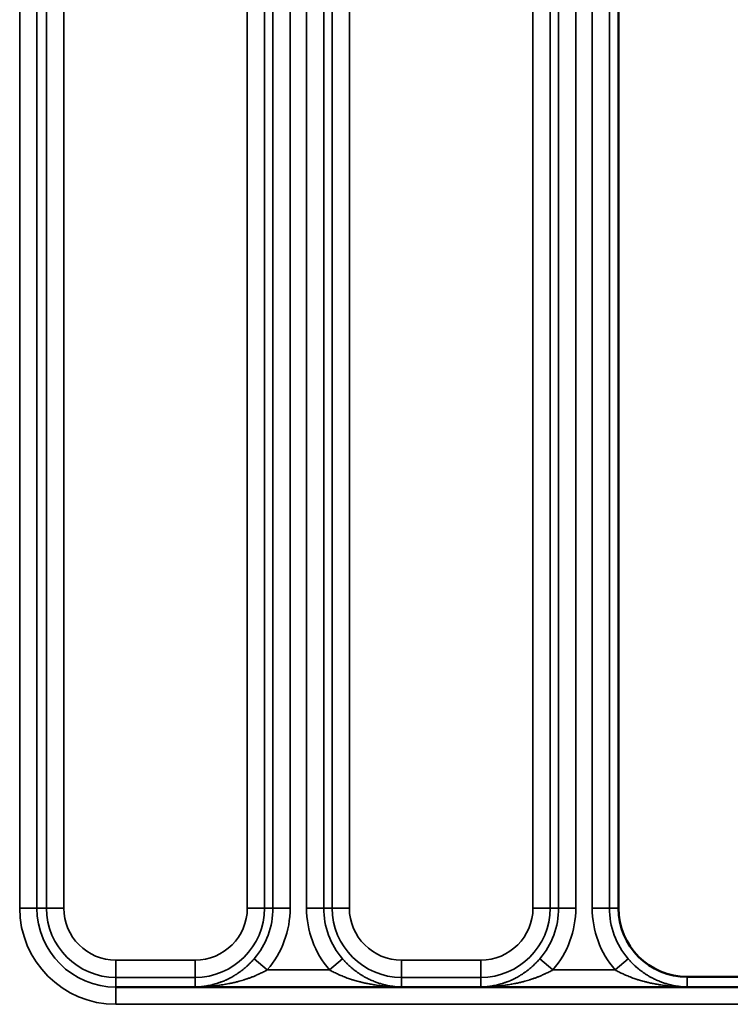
# Paper-space layout 'Sheet_1' of a CAD drawing. Header units: millimetres. Extents: x 0 to 118, y 0 to 118.
# Tile 94 of 206: x 59.152 to 59.965, y 25.03 to 26.156. Entities that reach past the tile are written whole.
import ezdxf

# ---------------------------------------------------------------- set-up
doc = ezdxf.new("R2010")
doc.units = ezdxf.units.MM
doc.layers.add('Visible (ANSI)', color=7, linetype='Continuous', lineweight=50)
doc.layers.add('Visible Narrow (ANSI)', color=7, linetype='Continuous', lineweight=35)

psp = doc.layouts.new('Sheet_1')

# ---------------------------------------------------------------- linework, layer by layer
at = {"layer": 'Visible (ANSI)'}
for p, q in [((59.83684, 33.69779), (59.83684, 25.13988)), ((60.00613, 25.06114), (59.91558, 25.06114)), ((62.2159, 25.04945), (59.33968, 25.04945))]:
    psp.add_line(p, q, dxfattribs=at)
psp.add_arc((59.91558, 25.13988), 0.07874, 180, 270, dxfattribs=at)
psp.add_open_spline([(59.26204, 25.04943), (59.2721, 25.04944), (59.29221, 25.04946), (59.31809, 25.04945), (59.33392, 25.04945), (59.33968, 25.04946)], degree=3, knots=[0, 0, 0, 0, 0.33333333, 0.66666667, 0.85743971, 0.85743971, 0.85743971, 0.85743971], dxfattribs=at)
at = {"layer": 'Visible Narrow (ANSI)'}
for p, q in [((59.80683, 25.13988), (59.80683, 33.69779)), ((59.82651, 33.69779), (59.82651, 25.13988)), ((59.73909, 25.13988), (59.73909, 33.65746)), ((59.75877, 33.65746), (59.75877, 25.13988)), ((59.76844, 25.13988), (59.76844, 33.65746)), ((59.78811, 33.65746), (59.78811, 25.13988)), ((59.48006, 25.13988), (59.48006, 33.63933)), ((59.49974, 33.63933), (59.49974, 25.13988)), ((59.50941, 25.13988), (59.50941, 33.63933)), ((59.52908, 33.63933), (59.52908, 25.13988)), ((59.41232, 25.13988), (59.41232, 33.58495)), ((59.43199, 33.58495), (59.43199, 25.13988)), ((59.44167, 25.13988), (59.44167, 33.58495)), ((59.46134, 33.58495), (59.46134, 25.13988)), ((59.15192, 25.13988), (59.15192, 33.56133)), ((59.17159, 33.56133), (59.17159, 25.13988)), ((59.18264, 25.13988), (59.18264, 33.56133)), ((59.20231, 33.56133), (59.20231, 25.13988)), ((59.17159, 25.13988), (59.15192, 25.13988)), ((59.17159, 25.13988), (59.18264, 25.13988)), ((59.18264, 25.13988), (59.20231, 25.13988)), ((59.41232, 25.13988), (59.43199, 25.13988)), ((59.43199, 25.13988), (59.44167, 25.13988)), ((59.46134, 25.13988), (59.44167, 25.13988)), ((59.49974, 25.13988), (59.48006, 25.13988)), ((59.49974, 25.13988), (59.50941, 25.13988)), ((59.50941, 25.13988), (59.52908, 25.13988)), ((59.73909, 25.13988), (59.75877, 25.13988)), ((59.75877, 25.13988), (59.76844, 25.13988)), ((59.78811, 25.13988), (59.76844, 25.13988)), ((59.82651, 25.13988), (59.80683, 25.13988)), ((59.82651, 25.13988), (59.83684, 25.13988)), ((59.26204, 25.08015), (59.35259, 25.08015)), ((59.26204, 25.08015), (59.26204, 25.06048)), ((59.35259, 25.06048), (59.35259, 25.08015)), ((59.41688, 25.07821), (59.41688, 25.07821)), ((59.4352, 25.06916), (59.42025, 25.08195)), ((59.52115, 25.08195), (59.50621, 25.06916)), ((59.58881, 25.08015), (59.67936, 25.08015)), ((59.58881, 25.08015), (59.58881, 25.06048)), ((59.67936, 25.06048), (59.67936, 25.08015)), ((59.76197, 25.06916), (59.74702, 25.08195)), ((59.84792, 25.08195), (59.83298, 25.06916)), ((59.4352, 25.06916), (59.50621, 25.06916)), ((59.76197, 25.06916), (59.83298, 25.06916)), ((59.35259, 25.06048), (59.26204, 25.06048)), ((59.26204, 25.06048), (59.26204, 25.04943)), ((59.35259, 25.04946), (59.35259, 25.06048)), ((59.41688, 25.06063), (59.41688, 25.06063)), ((59.67936, 25.06048), (59.58881, 25.06048)), ((59.58881, 25.06048), (59.58881, 25.04946)), ((59.67936, 25.04946), (59.67936, 25.06048)), ((59.91558, 25.06114), (59.91558, 25.04946)), ((59.26204, 25.02976), (59.26204, 25.04943)), ((59.36574, 25.05077), (59.36574, 25.05077)), ((59.36574, 25.04945), (59.36574, 25.04947)), ((59.38279, 25.04945), (59.38279, 25.04947)), ((59.41688, 25.04947), (59.41688, 25.04945)), ((59.43393, 25.04947), (59.43393, 25.04945)), ((59.75944, 25.04945), (59.75944, 25.04947)), ((59.77649, 25.04945), (59.77649, 25.04947)), ((59.81058, 25.04947), (59.81058, 25.04945)), ((59.82763, 25.04947), (59.82763, 25.04945)), ((62.29354, 25.02976), (59.26204, 25.02976))]:
    psp.add_line(p, q, dxfattribs=at)
for centre, radius, start, end in [((59.26204, 25.13988), 0.11012, 180, 270), ((59.26204, 25.13988), 0.09045, 180, 270), ((59.26204, 25.13988), 0.0794, 180, 270), ((59.26204, 25.13988), 0.05973, 180, 270), ((59.35259, 25.13988), 0.0794, 270, 0), ((59.35259, 25.13988), 0.05973, 270, 0), ((59.35259, 25.13988), 0.08908, 319.42878, 0), ((59.35259, 25.13988), 0.10875, 319.42878, 0), ((59.58881, 25.13988), 0.10875, 180, 220.57122), ((59.58881, 25.13988), 0.08908, 180, 220.57122), ((59.58881, 25.13988), 0.0794, 180, 270), ((59.58881, 25.13988), 0.05973, 180, 270), ((59.67936, 25.13988), 0.05973, 270, 0), ((59.67936, 25.13988), 0.0794, 270, 0), ((59.67936, 25.13988), 0.08908, 319.42878, 0), ((59.67936, 25.13988), 0.10875, 319.42878, 0), ((59.91558, 25.13988), 0.10875, 180, 220.57122), ((59.91558, 25.13988), 0.08908, 180, 220.57122)]:
    psp.add_arc(centre, radius, start, end, dxfattribs=at)
for points, knots in [([(59.42025, 25.08195), (59.41975, 25.08136), (59.41924, 25.08078), (59.41873, 25.0802), (59.41811, 25.07952), (59.4175, 25.07885), (59.41688, 25.0782), (59.41679, 25.07811), (59.4167, 25.07801), (59.41661, 25.07791), (59.41554, 25.0768), (59.41446, 25.07573), (59.41338, 25.07471), (59.41216, 25.07356), (59.41094, 25.07248), (59.40974, 25.07146), (59.40901, 25.07084), (59.40829, 25.07024), (59.40758, 25.06967), (59.40747, 25.06959), (59.40737, 25.06951), (59.40726, 25.06942), (59.40688, 25.06912), (59.4065, 25.06883), (59.40613, 25.06854), (59.40565, 25.06817), (59.40518, 25.06782), (59.40471, 25.06747), (59.40384, 25.06683), (59.40299, 25.06622), (59.40213, 25.06563), (59.40126, 25.06504), (59.40039, 25.06446), (59.39951, 25.0639), (59.39891, 25.06351), (59.3983, 25.06313), (59.39768, 25.06275), (59.3974, 25.06259), (59.39713, 25.06242), (59.39685, 25.06226), (59.39612, 25.06182), (59.39536, 25.06139), (59.39459, 25.06096), (59.39403, 25.06065), (59.39345, 25.06033), (59.39287, 25.06003), (59.39269, 25.05993), (59.39252, 25.05984), (59.39235, 25.05975), (59.39189, 25.05951), (59.39142, 25.05928), (59.39094, 25.05904), (59.38987, 25.05851), (59.38876, 25.05798), (59.3876, 25.05746), (59.38743, 25.05738), (59.38725, 25.0573), (59.38707, 25.05723), (59.38576, 25.05665), (59.38438, 25.05608), (59.38294, 25.05552), (59.38255, 25.05537), (59.38217, 25.05523), (59.38177, 25.05508), (59.38074, 25.0547), (59.37967, 25.05433), (59.37856, 25.05397), (59.37822, 25.05385), (59.37787, 25.05374), (59.37752, 25.05363), (59.37684, 25.05342), (59.37614, 25.05321), (59.37544, 25.05301), (59.37431, 25.05268), (59.37314, 25.05237), (59.37194, 25.05207), (59.37083, 25.0518), (59.36969, 25.05154), (59.36853, 25.0513), (59.36798, 25.05119), (59.36743, 25.05108), (59.36688, 25.05098), (59.36657, 25.05092), (59.36626, 25.05087), (59.36595, 25.05081), (59.36435, 25.05053), (59.36269, 25.05028), (59.36099, 25.05008), (59.3605, 25.05002), (59.36, 25.04996), (59.3595, 25.04991), (59.35816, 25.04977), (59.35678, 25.04966), (59.35538, 25.04958), (59.35457, 25.04954), (59.35375, 25.0495), (59.35292, 25.04947)], [0, 0, 0, 0, 0.02994755, 0.02994755, 0.02994755, 0.06560283, 0.06560283, 0.06560283, 0.07087318, 0.07087318, 0.07087318, 0.13230395, 0.13230395, 0.13230395, 0.20174889, 0.20174889, 0.20174889, 0.24380402, 0.24380402, 0.24380402, 0.25, 0.25, 0.25, 0.27250197, 0.27250197, 0.27250197, 0.30112897, 0.30112897, 0.30112897, 0.35364194, 0.35364194, 0.35364194, 0.40633036, 0.40633036, 0.40633036, 0.44232809, 0.44232809, 0.44232809, 0.45814994, 0.45814994, 0.45814994, 0.5, 0.5, 0.5, 0.53021794, 0.53021794, 0.53021794, 0.53903813, 0.53903813, 0.53903813, 0.5625, 0.5625, 0.5625, 0.61468501, 0.61468501, 0.61468501, 0.622613, 0.622613, 0.622613, 0.68107751, 0.68107751, 0.68107751, 0.69660332, 0.69660332, 0.69660332, 0.73733826, 0.73733826, 0.73733826, 0.75, 0.75, 0.75, 0.77451203, 0.77451203, 0.77451203, 0.81368677, 0.81368677, 0.81368677, 0.84989591, 0.84989591, 0.84989591, 0.86677161, 0.86677161, 0.86677161, 0.8760625, 0.8760625, 0.8760625, 0.92419305, 0.92419305, 0.92419305, 0.93803112, 0.93803112, 0.93803112, 0.97543402, 0.97543402, 0.97543402, 0.99714754, 0.99714754, 0.99714754, 0.99714754]), ([(59.58849, 25.04947), (59.58767, 25.0495), (59.58686, 25.04954), (59.58606, 25.04958), (59.5846, 25.04967), (59.58317, 25.04978), (59.58176, 25.04993), (59.58103, 25.05), (59.58032, 25.05009), (59.57961, 25.05018), (59.57804, 25.05038), (59.57649, 25.05062), (59.57498, 25.0509), (59.57486, 25.05092), (59.57474, 25.05094), (59.57461, 25.05096), (59.57349, 25.05117), (59.57239, 25.0514), (59.57131, 25.05164), (59.57035, 25.05185), (59.5694, 25.05208), (59.56848, 25.05232), (59.56745, 25.05259), (59.56644, 25.05286), (59.56545, 25.05316), (59.56485, 25.05333), (59.56426, 25.05351), (59.56368, 25.05369), (59.56218, 25.05417), (59.56073, 25.05467), (59.55933, 25.05519), (59.55907, 25.05529), (59.55881, 25.05539), (59.55855, 25.05548), (59.55775, 25.05579), (59.55697, 25.05611), (59.55619, 25.05643), (59.55533, 25.05679), (59.55448, 25.05715), (59.55365, 25.05753), (59.55219, 25.05818), (59.55079, 25.05886), (59.54945, 25.05955), (59.54932, 25.05962), (59.54919, 25.05968), (59.54906, 25.05975), (59.54884, 25.05987), (59.54862, 25.05998), (59.5484, 25.0601), (59.54816, 25.06022), (59.54793, 25.06035), (59.54769, 25.06048), (59.54666, 25.06103), (59.54567, 25.0616), (59.54471, 25.06216), (59.54457, 25.06225), (59.54443, 25.06233), (59.54429, 25.06241), (59.54399, 25.06259), (59.54369, 25.06278), (59.54339, 25.06296), (59.54286, 25.06328), (59.54234, 25.06361), (59.54183, 25.06394), (59.54088, 25.06454), (59.53996, 25.06516), (59.53904, 25.06579), (59.53867, 25.06605), (59.5383, 25.06631), (59.53793, 25.06657), (59.53739, 25.06696), (59.53686, 25.06735), (59.53632, 25.06774), (59.53563, 25.06826), (59.53494, 25.06879), (59.53424, 25.06935), (59.5341, 25.06946), (59.53396, 25.06957), (59.53382, 25.06968), (59.53354, 25.0699), (59.53327, 25.07012), (59.53299, 25.07035), (59.53218, 25.07101), (59.53138, 25.07169), (59.53057, 25.0724), (59.52989, 25.07299), (59.52922, 25.0736), (59.52855, 25.07422), (59.52802, 25.07472), (59.52748, 25.07522), (59.52695, 25.07574), (59.52617, 25.07651), (59.52538, 25.0773), (59.52461, 25.07811), (59.52423, 25.07851), (59.52385, 25.07892), (59.52348, 25.07932), (59.52322, 25.0796), (59.52296, 25.07989), (59.52271, 25.08017), (59.52218, 25.08076), (59.52166, 25.08135), (59.52115, 25.08195)], [0.00310646, 0.00310646, 0.00310646, 0.00310646, 0.02674464, 0.02674464, 0.02674464, 0.06975024, 0.06975024, 0.06975024, 0.0917587, 0.0917587, 0.0917587, 0.14081917, 0.14081917, 0.14081917, 0.14485168, 0.14485168, 0.14485168, 0.18144475, 0.18144475, 0.18144475, 0.21400257, 0.21400257, 0.21400257, 0.25, 0.25, 0.25, 0.27171989, 0.27171989, 0.27171989, 0.32759065, 0.32759065, 0.32759065, 0.33796234, 0.33796234, 0.33796234, 0.37033904, 0.37033904, 0.37033904, 0.4067637, 0.4067637, 0.4067637, 0.47114608, 0.47114608, 0.47114608, 0.4775547, 0.4775547, 0.4775547, 0.48822556, 0.48822556, 0.48822556, 0.5, 0.5, 0.5, 0.55161774, 0.55161774, 0.55161774, 0.55916486, 0.55916486, 0.55916486, 0.57557045, 0.57557045, 0.57557045, 0.60452523, 0.60452523, 0.60452523, 0.65761387, 0.65761387, 0.65761387, 0.67901047, 0.67901047, 0.67901047, 0.70997407, 0.70997407, 0.70997407, 0.75, 0.75, 0.75, 0.75798048, 0.75798048, 0.75798048, 0.7737791, 0.7737791, 0.7737791, 0.81942488, 0.81942488, 0.81942488, 0.85738444, 0.85738444, 0.85738444, 0.88745537, 0.88745537, 0.88745537, 0.93220954, 0.93220954, 0.93220954, 0.95411852, 0.95411852, 0.95411852, 0.96916412, 0.96916412, 0.96916412, 1, 1, 1, 1]), ([(59.74702, 25.08195), (59.74652, 25.08136), (59.74601, 25.08078), (59.7455, 25.0802), (59.74489, 25.07952), (59.74427, 25.07885), (59.74365, 25.0782), (59.74356, 25.07811), (59.74347, 25.07801), (59.74338, 25.07791), (59.74231, 25.0768), (59.74123, 25.07573), (59.74015, 25.07471), (59.73893, 25.07356), (59.73771, 25.07248), (59.73651, 25.07146), (59.73578, 25.07084), (59.73506, 25.07024), (59.73435, 25.06967), (59.73424, 25.06959), (59.73414, 25.06951), (59.73403, 25.06942), (59.73365, 25.06912), (59.73328, 25.06883), (59.7329, 25.06854), (59.73242, 25.06817), (59.73195, 25.06782), (59.73148, 25.06747), (59.73062, 25.06683), (59.72976, 25.06622), (59.7289, 25.06563), (59.72803, 25.06504), (59.72717, 25.06446), (59.72628, 25.0639), (59.72568, 25.06351), (59.72507, 25.06313), (59.72445, 25.06275), (59.72418, 25.06259), (59.7239, 25.06242), (59.72362, 25.06226), (59.72289, 25.06182), (59.72214, 25.06139), (59.72136, 25.06096), (59.7208, 25.06065), (59.72022, 25.06033), (59.71964, 25.06003), (59.71947, 25.05993), (59.71929, 25.05984), (59.71912, 25.05975), (59.71866, 25.05951), (59.71819, 25.05928), (59.71771, 25.05904), (59.71664, 25.05851), (59.71553, 25.05798), (59.71438, 25.05746), (59.7142, 25.05738), (59.71402, 25.0573), (59.71385, 25.05723), (59.71253, 25.05665), (59.71116, 25.05608), (59.70971, 25.05552), (59.70933, 25.05537), (59.70894, 25.05523), (59.70854, 25.05508), (59.70751, 25.0547), (59.70644, 25.05433), (59.70533, 25.05397), (59.70499, 25.05385), (59.70464, 25.05374), (59.70429, 25.05363), (59.70361, 25.05342), (59.70292, 25.05321), (59.70221, 25.05301), (59.70108, 25.05268), (59.69991, 25.05237), (59.69871, 25.05207), (59.6976, 25.0518), (59.69647, 25.05154), (59.6953, 25.0513), (59.69475, 25.05119), (59.6942, 25.05108), (59.69365, 25.05098), (59.69334, 25.05092), (59.69303, 25.05087), (59.69272, 25.05081), (59.69112, 25.05053), (59.68946, 25.05028), (59.68776, 25.05008), (59.68727, 25.05002), (59.68677, 25.04996), (59.68628, 25.04991), (59.68493, 25.04977), (59.68356, 25.04966), (59.68216, 25.04958), (59.68134, 25.04954), (59.68052, 25.0495), (59.67969, 25.04947)], [0, 0, 0, 0, 0.02994755, 0.02994755, 0.02994755, 0.06560283, 0.06560283, 0.06560283, 0.07087318, 0.07087318, 0.07087318, 0.13230396, 0.13230396, 0.13230396, 0.20174889, 0.20174889, 0.20174889, 0.24380402, 0.24380402, 0.24380402, 0.25, 0.25, 0.25, 0.27250197, 0.27250197, 0.27250197, 0.30112897, 0.30112897, 0.30112897, 0.35364194, 0.35364194, 0.35364194, 0.40633036, 0.40633036, 0.40633036, 0.44232809, 0.44232809, 0.44232809, 0.45814994, 0.45814994, 0.45814994, 0.5, 0.5, 0.5, 0.53021794, 0.53021794, 0.53021794, 0.53903812, 0.53903812, 0.53903812, 0.5625, 0.5625, 0.5625, 0.61468501, 0.61468501, 0.61468501, 0.622613, 0.622613, 0.622613, 0.68107751, 0.68107751, 0.68107751, 0.69660332, 0.69660332, 0.69660332, 0.73733826, 0.73733826, 0.73733826, 0.75, 0.75, 0.75, 0.77451203, 0.77451203, 0.77451203, 0.81368677, 0.81368677, 0.81368677, 0.84989591, 0.84989591, 0.84989591, 0.86677161, 0.86677161, 0.86677161, 0.8760625, 0.8760625, 0.8760625, 0.92419305, 0.92419305, 0.92419305, 0.93803112, 0.93803112, 0.93803112, 0.97543402, 0.97543402, 0.97543402, 0.99714754, 0.99714754, 0.99714754, 0.99714754]), ([(59.91526, 25.04947), (59.91444, 25.0495), (59.91363, 25.04954), (59.91283, 25.04958), (59.91138, 25.04966), (59.90994, 25.04978), (59.90854, 25.04993), (59.90781, 25.05), (59.90708, 25.05009), (59.90636, 25.05018), (59.9048, 25.05038), (59.90327, 25.05062), (59.90178, 25.05089), (59.90165, 25.05092), (59.90152, 25.05094), (59.90138, 25.05096), (59.90025, 25.05118), (59.89913, 25.0514), (59.89804, 25.05165), (59.89711, 25.05186), (59.89619, 25.05208), (59.89529, 25.05231), (59.89423, 25.05258), (59.89319, 25.05287), (59.89218, 25.05317), (59.89159, 25.05334), (59.89102, 25.05352), (59.89045, 25.05369), (59.88896, 25.05417), (59.88752, 25.05466), (59.88612, 25.05518), (59.88586, 25.05528), (59.88559, 25.05538), (59.88533, 25.05548), (59.88451, 25.0558), (59.88371, 25.05612), (59.88292, 25.05644), (59.8821, 25.05679), (59.88129, 25.05714), (59.8805, 25.05749), (59.879, 25.05817), (59.87757, 25.05886), (59.87619, 25.05956), (59.87607, 25.05963), (59.87595, 25.05969), (59.87583, 25.05975), (59.87565, 25.05985), (59.87547, 25.05994), (59.8753, 25.06003), (59.87501, 25.06018), (59.87472, 25.06034), (59.87444, 25.06049), (59.87342, 25.06104), (59.87243, 25.06161), (59.87147, 25.06217), (59.87133, 25.06225), (59.8712, 25.06233), (59.87106, 25.06241), (59.87075, 25.0626), (59.87044, 25.06279), (59.87014, 25.06297), (59.86961, 25.06329), (59.8691, 25.06362), (59.86859, 25.06394), (59.86765, 25.06455), (59.86672, 25.06516), (59.8658, 25.0658), (59.86543, 25.06606), (59.86506, 25.06632), (59.86468, 25.06659), (59.86415, 25.06696), (59.86362, 25.06735), (59.86309, 25.06775), (59.8624, 25.06826), (59.86171, 25.06879), (59.86101, 25.06934), (59.86087, 25.06945), (59.86073, 25.06957), (59.86059, 25.06968), (59.86031, 25.0699), (59.86003, 25.07013), (59.85975, 25.07036), (59.85895, 25.07101), (59.85815, 25.07169), (59.85734, 25.0724), (59.85666, 25.07299), (59.85599, 25.0736), (59.85531, 25.07423), (59.85478, 25.07472), (59.85425, 25.07523), (59.85373, 25.07574), (59.85294, 25.07651), (59.85215, 25.0773), (59.85138, 25.07812), (59.851, 25.07851), (59.85062, 25.07892), (59.85025, 25.07932), (59.84999, 25.0796), (59.84973, 25.07989), (59.84948, 25.08017), (59.84895, 25.08076), (59.84843, 25.08135), (59.84792, 25.08195)], [0.00309827, 0.00309827, 0.00309827, 0.00309827, 0.02667489, 0.02667489, 0.02667489, 0.06941299, 0.06941299, 0.06941299, 0.09173278, 0.09173278, 0.09173278, 0.1401286, 0.1401286, 0.1401286, 0.1444864, 0.1444864, 0.1444864, 0.18146917, 0.18146917, 0.18146917, 0.21294589, 0.21294589, 0.21294589, 0.25, 0.25, 0.25, 0.27114504, 0.27114504, 0.27114504, 0.32676858, 0.32676858, 0.32676858, 0.3373823, 0.3373823, 0.3373823, 0.37042239, 0.37042239, 0.37042239, 0.40514362, 0.40514362, 0.40514362, 0.47126628, 0.47126628, 0.47126628, 0.47717469, 0.47717469, 0.47717469, 0.48584706, 0.48584706, 0.48584706, 0.5, 0.5, 0.5, 0.55163957, 0.55163957, 0.55163957, 0.55893443, 0.55893443, 0.55893443, 0.575756, 0.575756, 0.575756, 0.6045603, 0.6045603, 0.6045603, 0.65765462, 0.65765462, 0.65765462, 0.67925006, 0.67925006, 0.67925006, 0.71000702, 0.71000702, 0.71000702, 0.75, 0.75, 0.75, 0.75799947, 0.75799947, 0.75799947, 0.77401472, 0.77401472, 0.77401472, 0.81944024, 0.81944024, 0.81944024, 0.85756538, 0.85756538, 0.85756538, 0.88747118, 0.88747118, 0.88747118, 0.93230758, 0.93230758, 0.93230758, 0.95411846, 0.95411846, 0.95411846, 0.96920324, 0.96920324, 0.96920324, 1, 1, 1, 1]), ([(59.4352, 25.06916), (59.43374, 25.06837), (59.43225, 25.06759), (59.43073, 25.06683), (59.42932, 25.06611), (59.42788, 25.06541), (59.42643, 25.06473), (59.42631, 25.06467), (59.42619, 25.06462), (59.42607, 25.06456), (59.42483, 25.06398), (59.42358, 25.06342), (59.42232, 25.06287), (59.42197, 25.06272), (59.42162, 25.06257), (59.42127, 25.06242), (59.42015, 25.06194), (59.41903, 25.06148), (59.4179, 25.06103), (59.41737, 25.06082), (59.41683, 25.06061), (59.4163, 25.06041), (59.4152, 25.05999), (59.41411, 25.05959), (59.41301, 25.0592), (59.41287, 25.05915), (59.41274, 25.05911), (59.4126, 25.05906), (59.41127, 25.05859), (59.40995, 25.05816), (59.40861, 25.05774), (59.40829, 25.05764), (59.40796, 25.05754), (59.40764, 25.05744), (59.40659, 25.05713), (59.40552, 25.05682), (59.40445, 25.05652), (59.40355, 25.05627), (59.40265, 25.05603), (59.40173, 25.05579), (59.4012, 25.05565), (59.40066, 25.05552), (59.40011, 25.05538), (59.39865, 25.05502), (59.39716, 25.05467), (59.39562, 25.05433), (59.39414, 25.054), (59.39261, 25.05368), (59.39103, 25.05337), (59.3901, 25.05318), (59.38915, 25.053), (59.38817, 25.05282), (59.38788, 25.05277), (59.38758, 25.05271), (59.38729, 25.05266), (59.38523, 25.05229), (59.38308, 25.05193), (59.38084, 25.0516), (59.38072, 25.05158), (59.38059, 25.05156), (59.38047, 25.05154), (59.37841, 25.05124), (59.37629, 25.05097), (59.3741, 25.05072), (59.37342, 25.05064), (59.37274, 25.05057), (59.37205, 25.0505), (59.3704, 25.05033), (59.36872, 25.05018), (59.367, 25.05005), (59.36564, 25.04994), (59.36426, 25.04985), (59.36286, 25.04977), (59.36179, 25.04971), (59.3607, 25.04966), (59.35961, 25.04962), (59.35732, 25.04953), (59.35498, 25.04948), (59.35259, 25.04946)], [0, 0, 0, 0, 0.06881595, 0.06881595, 0.06881595, 0.13317364, 0.13317364, 0.13317364, 0.13847003, 0.13847003, 0.13847003, 0.19350784, 0.19350784, 0.19350784, 0.20870789, 0.20870789, 0.20870789, 0.25735125, 0.25735125, 0.25735125, 0.28039279, 0.28039279, 0.28039279, 0.32752662, 0.32752662, 0.32752662, 0.33333333, 0.33333333, 0.33333333, 0.39039694, 0.39039694, 0.39039694, 0.40404238, 0.40404238, 0.40404238, 0.44883239, 0.44883239, 0.44883239, 0.48607693, 0.48607693, 0.48607693, 0.50788132, 0.50788132, 0.50788132, 0.56641096, 0.56641096, 0.56641096, 0.62297978, 0.62297978, 0.62297978, 0.6565223, 0.6565223, 0.6565223, 0.66666667, 0.66666667, 0.66666667, 0.73689275, 0.73689275, 0.73689275, 0.74083274, 0.74083274, 0.74083274, 0.8052473, 0.8052473, 0.8052473, 0.82508375, 0.82508375, 0.82508375, 0.87278788, 0.87278788, 0.87278788, 0.91052186, 0.91052186, 0.91052186, 0.9394511, 0.9394511, 0.9394511, 0.9999998, 0.9999998, 0.9999998, 0.9999998]), ([(59.58881, 25.04946), (59.58611, 25.04948), (59.58345, 25.04954), (59.58085, 25.04966), (59.57973, 25.04971), (59.57863, 25.04976), (59.57754, 25.04983), (59.57605, 25.04992), (59.57458, 25.05003), (59.57313, 25.05015), (59.5712, 25.05031), (59.5693, 25.0505), (59.56743, 25.05071), (59.56685, 25.05077), (59.56627, 25.05084), (59.56569, 25.05091), (59.56324, 25.05121), (59.56085, 25.05155), (59.55852, 25.05192), (59.55834, 25.05195), (59.55816, 25.05198), (59.55799, 25.052), (59.55727, 25.05212), (59.55655, 25.05224), (59.55584, 25.05236), (59.55394, 25.05269), (59.55207, 25.05303), (59.55025, 25.0534), (59.54985, 25.05348), (59.54945, 25.05356), (59.54906, 25.05364), (59.54756, 25.05394), (59.54609, 25.05426), (59.54465, 25.05459), (59.54335, 25.05489), (59.54207, 25.0552), (59.5408, 25.05552), (59.54032, 25.05564), (59.53984, 25.05576), (59.53937, 25.05588), (59.53759, 25.05635), (59.53585, 25.05683), (59.53413, 25.05735), (59.53387, 25.05742), (59.53361, 25.0575), (59.53335, 25.05758), (59.532, 25.05799), (59.53068, 25.05842), (59.52936, 25.05887), (59.52847, 25.05917), (59.52758, 25.05948), (59.5267, 25.05981), (59.52563, 25.0602), (59.52456, 25.0606), (59.52351, 25.06101), (59.52258, 25.06138), (59.52165, 25.06175), (59.52074, 25.06214), (59.51989, 25.06249), (59.51906, 25.06285), (59.51823, 25.06322), (59.51726, 25.06364), (59.51631, 25.06408), (59.51536, 25.06452), (59.51462, 25.06486), (59.51389, 25.06521), (59.51316, 25.06557), (59.51228, 25.066), (59.5114, 25.06644), (59.51053, 25.06688), (59.50979, 25.06726), (59.50906, 25.06763), (59.50834, 25.06801), (59.50762, 25.06839), (59.50691, 25.06877), (59.50621, 25.06916)], [0.00000013, 0.00000013, 0.00000013, 0.00000013, 0.07500474, 0.07500474, 0.07500474, 0.10701507, 0.10701507, 0.10701507, 0.15061662, 0.15061662, 0.15061662, 0.20849714, 0.20849714, 0.20849714, 0.22664094, 0.22664094, 0.22664094, 0.30357425, 0.30357425, 0.30357425, 0.30944372, 0.30944372, 0.30944372, 0.33333333, 0.33333333, 0.33333333, 0.39760839, 0.39760839, 0.39760839, 0.41169373, 0.41169373, 0.41169373, 0.46487296, 0.46487296, 0.46487296, 0.5126749, 0.5126749, 0.5126749, 0.53088843, 0.53088843, 0.53088843, 0.59877755, 0.59877755, 0.59877755, 0.60903481, 0.60903481, 0.60903481, 0.6624758, 0.6624758, 0.6624758, 0.69873802, 0.69873802, 0.69873802, 0.74286097, 0.74286097, 0.74286097, 0.78192072, 0.78192072, 0.78192072, 0.81790012, 0.81790012, 0.81790012, 0.85968669, 0.85968669, 0.85968669, 0.892388, 0.892388, 0.892388, 0.93239649, 0.93239649, 0.93239649, 0.96632566, 0.96632566, 0.96632566, 1, 1, 1, 1]), ([(59.76197, 25.06916), (59.76051, 25.06837), (59.75902, 25.06759), (59.7575, 25.06683), (59.75609, 25.06611), (59.75465, 25.06541), (59.7532, 25.06473), (59.75309, 25.06467), (59.75297, 25.06462), (59.75285, 25.06456), (59.7516, 25.06398), (59.75035, 25.06342), (59.74909, 25.06287), (59.74874, 25.06272), (59.74839, 25.06257), (59.74804, 25.06242), (59.74693, 25.06194), (59.7458, 25.06148), (59.74467, 25.06103), (59.74414, 25.06082), (59.74361, 25.06061), (59.74307, 25.06041), (59.74198, 25.05999), (59.74088, 25.05959), (59.73978, 25.0592), (59.73965, 25.05915), (59.73951, 25.05911), (59.73938, 25.05906), (59.73805, 25.05859), (59.73672, 25.05816), (59.73538, 25.05774), (59.73506, 25.05764), (59.73474, 25.05754), (59.73441, 25.05744), (59.73336, 25.05713), (59.7323, 25.05682), (59.73122, 25.05652), (59.73032, 25.05627), (59.72942, 25.05603), (59.7285, 25.05579), (59.72797, 25.05565), (59.72743, 25.05552), (59.72688, 25.05538), (59.72542, 25.05502), (59.72393, 25.05467), (59.72239, 25.05433), (59.72091, 25.054), (59.71938, 25.05368), (59.7178, 25.05337), (59.71687, 25.05318), (59.71592, 25.053), (59.71495, 25.05282), (59.71465, 25.05277), (59.71436, 25.05271), (59.71406, 25.05266), (59.712, 25.05229), (59.70985, 25.05193), (59.70762, 25.0516), (59.70749, 25.05158), (59.70736, 25.05156), (59.70724, 25.05154), (59.70518, 25.05124), (59.70306, 25.05097), (59.70087, 25.05072), (59.70019, 25.05064), (59.69951, 25.05057), (59.69883, 25.0505), (59.69717, 25.05033), (59.69549, 25.05018), (59.69377, 25.05005), (59.69241, 25.04994), (59.69103, 25.04985), (59.68963, 25.04977), (59.68856, 25.04971), (59.68747, 25.04966), (59.68638, 25.04962), (59.68409, 25.04953), (59.68175, 25.04948), (59.67936, 25.04946)], [0, 0, 0, 0, 0.06881595, 0.06881595, 0.06881595, 0.13317364, 0.13317364, 0.13317364, 0.13847004, 0.13847004, 0.13847004, 0.19350784, 0.19350784, 0.19350784, 0.2087079, 0.2087079, 0.2087079, 0.25735125, 0.25735125, 0.25735125, 0.28039281, 0.28039281, 0.28039281, 0.32752662, 0.32752662, 0.32752662, 0.33333333, 0.33333333, 0.33333333, 0.39039694, 0.39039694, 0.39039694, 0.40404238, 0.40404238, 0.40404238, 0.44883239, 0.44883239, 0.44883239, 0.48607693, 0.48607693, 0.48607693, 0.50788132, 0.50788132, 0.50788132, 0.56641096, 0.56641096, 0.56641096, 0.62297978, 0.62297978, 0.62297978, 0.6565223, 0.6565223, 0.6565223, 0.66666667, 0.66666667, 0.66666667, 0.73689275, 0.73689275, 0.73689275, 0.74083274, 0.74083274, 0.74083274, 0.8052473, 0.8052473, 0.8052473, 0.82508375, 0.82508375, 0.82508375, 0.87278788, 0.87278788, 0.87278788, 0.91052186, 0.91052186, 0.91052186, 0.93945111, 0.93945111, 0.93945111, 0.99999979, 0.99999979, 0.99999979, 0.99999979]), ([(59.91558, 25.04946), (59.91288, 25.04948), (59.91023, 25.04954), (59.90764, 25.04966), (59.90651, 25.04971), (59.90539, 25.04976), (59.90428, 25.04983), (59.90281, 25.04992), (59.90136, 25.05003), (59.89993, 25.05015), (59.89797, 25.05031), (59.89605, 25.0505), (59.89415, 25.05071), (59.8936, 25.05078), (59.89306, 25.05084), (59.89252, 25.05091), (59.89007, 25.0512), (59.88769, 25.05154), (59.88536, 25.05191), (59.88514, 25.05194), (59.88492, 25.05198), (59.8847, 25.05201), (59.88398, 25.05213), (59.88327, 25.05225), (59.88257, 25.05237), (59.88068, 25.05269), (59.87883, 25.05304), (59.87702, 25.0534), (59.8766, 25.05348), (59.87619, 25.05356), (59.87577, 25.05365), (59.8743, 25.05395), (59.87285, 25.05427), (59.87142, 25.05459), (59.8701, 25.05489), (59.86881, 25.0552), (59.86754, 25.05552), (59.86708, 25.05564), (59.86663, 25.05576), (59.86618, 25.05587), (59.86439, 25.05634), (59.86264, 25.05683), (59.86092, 25.05734), (59.86065, 25.05742), (59.86037, 25.05751), (59.8601, 25.05759), (59.85878, 25.05799), (59.85748, 25.05841), (59.85619, 25.05885), (59.85527, 25.05916), (59.85436, 25.05948), (59.85345, 25.05981), (59.85239, 25.0602), (59.85135, 25.06059), (59.85031, 25.061), (59.84936, 25.06137), (59.84843, 25.06175), (59.8475, 25.06214), (59.84667, 25.06249), (59.84585, 25.06284), (59.84504, 25.0632), (59.84406, 25.06363), (59.84309, 25.06407), (59.84213, 25.06452), (59.84141, 25.06486), (59.8407, 25.0652), (59.83999, 25.06554), (59.83908, 25.06598), (59.83818, 25.06643), (59.8373, 25.06688), (59.83658, 25.06725), (59.83587, 25.06761), (59.83517, 25.06798), (59.83443, 25.06837), (59.8337, 25.06876), (59.83298, 25.06916)], [0.00000013, 0.00000013, 0.00000013, 0.00000013, 0.07465799, 0.07465799, 0.07465799, 0.10704098, 0.10704098, 0.10704098, 0.14993652, 0.14993652, 0.14993652, 0.20862138, 0.20862138, 0.20862138, 0.22563674, 0.22563674, 0.22563674, 0.3022703, 0.3022703, 0.3022703, 0.30963753, 0.30963753, 0.30963753, 0.33333333, 0.33333333, 0.33333333, 0.39721621, 0.39721621, 0.39721621, 0.41190974, 0.41190974, 0.41190974, 0.46457883, 0.46457883, 0.46457883, 0.5129409, 0.5129409, 0.5129409, 0.53023275, 0.53023275, 0.53023275, 0.59844971, 0.59844971, 0.59844971, 0.60937995, 0.60937995, 0.60937995, 0.66178884, 0.66178884, 0.66178884, 0.69913081, 0.69913081, 0.69913081, 0.74263836, 0.74263836, 0.74263836, 0.7822899, 0.7822899, 0.7822899, 0.81743566, 0.81743566, 0.81743566, 0.85996811, 0.85996811, 0.85996811, 0.8916751, 0.8916751, 0.8916751, 0.93254784, 0.93254784, 0.93254784, 0.96535753, 0.96535753, 0.96535753, 1, 1, 1, 1])]:
    psp.add_open_spline(points, degree=3, knots=knots, dxfattribs=at)
for points in [[(59.35286, 25.04947), (59.35277, 25.04947), (59.35268, 25.04947), (59.35259, 25.04946)], [(59.58881, 25.04946), (59.58872, 25.04947), (59.58863, 25.04947), (59.58854, 25.04947)], [(59.67964, 25.04947), (59.67954, 25.04947), (59.67945, 25.04947), (59.67936, 25.04946)], [(59.91558, 25.04946), (59.91549, 25.04947), (59.9154, 25.04947), (59.91531, 25.04947)]]:
    psp.add_open_spline(points, degree=3, dxfattribs=at)

doc.saveas('drawing.dxf')
